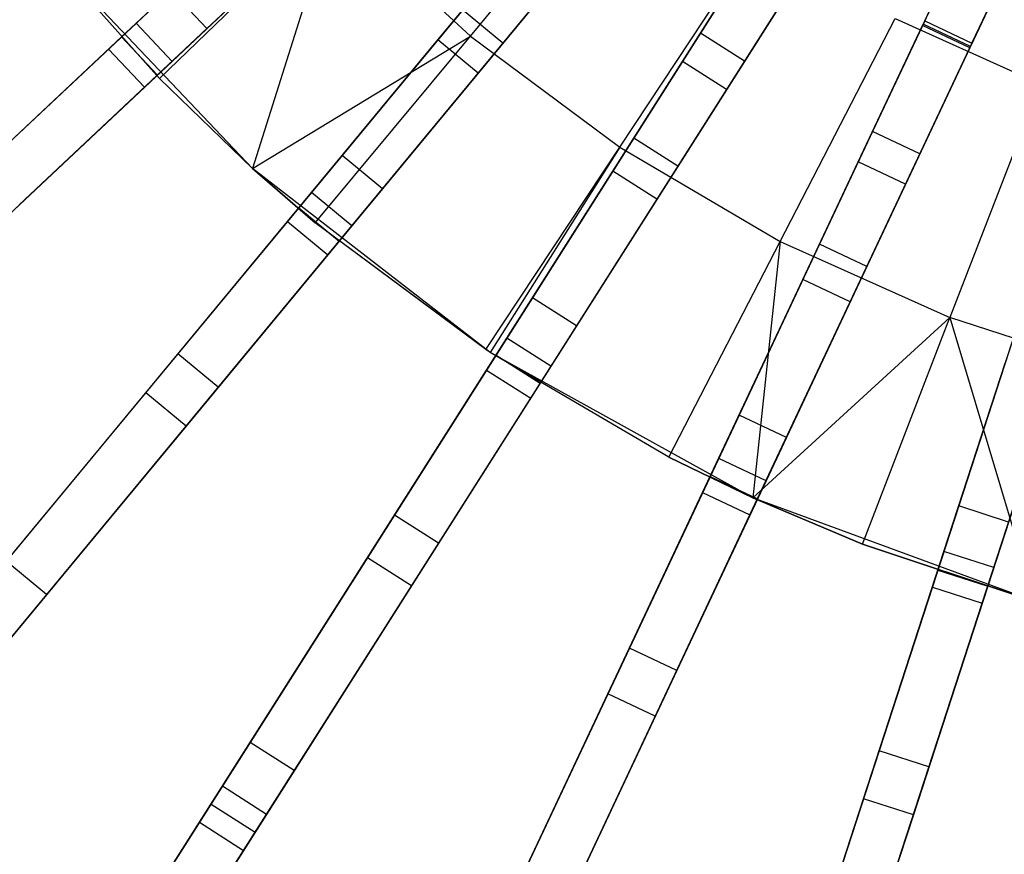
# Model space of a CAD drawing. Extents: x 0 to 27.3, y 0 to 27.3.
# Tile 6 of 117: x 7.7 to 11.5, y 5.4 to 8.6. Entities that reach past the tile are written whole.
import ezdxf

# ---------------------------------------------------------------- set-up
doc = ezdxf.new("R2010")
doc.units = 0
doc.header["$LTSCALE"] = 2.54
doc.layers.get('0').update_dxf_attribs({"color": 13, "linetype": 'CONTINUOUS'})

# ---------------------------------------------------------------- blocks, each defined once
blk = doc.blocks.new('SPUMPKIN_S_PM_STL_1')
at = {"color": 0}
for p, q in [((14.1623, 8.7135, 88.4739), (15.7719, 10.2251, 89.4154)), ((14.1623, 8.7135, 88.4739), (15.7719, 10.2251, 89.4154)), ((14.1126, 8.6669, 88.6634), (15.7315, 10.1872, 89.608)), ((14.1126, 8.6669, 88.6634), (15.7315, 10.1872, 89.608)), ((15.9088, 10.0793, 89.4154), (14.2992, 8.5678, 88.4739)), ((15.9088, 10.0793, 89.4154), (14.2992, 8.5678, 88.4739)), ((14.2495, 8.5211, 88.6634), (15.8684, 10.0414, 89.608)), ((14.2495, 8.5211, 88.6634), (15.8684, 10.0414, 89.608)), ((14.8398, 8.0601, 88.474), (16.2473, 9.7615, 89.4154)), ((14.8398, 8.0601, 88.474), (16.2473, 9.7615, 89.4154)), ((14.7964, 8.0075, 88.6634), (16.212, 9.7188, 89.608)), ((14.7964, 8.0075, 88.6634), (16.212, 9.7188, 89.608)), ((16.4014, 9.634, 89.4154), (14.9939, 7.9326, 88.474)), ((16.4014, 9.634, 89.4154), (14.9939, 7.9326, 88.474)), ((14.9505, 7.8801, 88.6634), (16.3661, 9.5913, 89.608)), ((14.9505, 7.8801, 88.6634), (16.3661, 9.5913, 89.608)), ((15.4955, 8.7163, 224.419), (16.108, 9.4537, 224.0058)), ((15.4955, 8.7163, 224.419), (16.108, 9.4537, 224.0058)), ((15.594, 7.4967, 88.474), (16.7771, 9.3611, 89.4154)), ((15.594, 7.4967, 88.474), (16.7771, 9.3611, 89.4154)), ((15.5574, 7.4392, 88.6635), (16.7474, 9.3143, 89.6081)), ((15.5574, 7.4392, 88.6635), (16.7474, 9.3143, 89.6081)), ((14.218, 8.7659, 27.5487), (14.7696, 9.2839, 26.4838)), ((14.218, 8.7659, 27.5487), (14.7696, 9.2839, 26.4838)), ((15.0154, 9.2403, 26.6186), (14.4882, 8.7453, 27.6315)), ((15.0154, 9.2403, 26.6186), (14.4882, 8.7453, 27.6315)), ((16.946, 9.2539, 89.4154), (15.7628, 7.3896, 88.474)), ((16.946, 9.2539, 89.4154), (15.7628, 7.3896, 88.474)), ((14.3067, 8.554, 224.8963), (14.9736, 9.1999, 224.419)), ((14.3067, 8.554, 224.8963), (14.9736, 9.1999, 224.419)), ((14.9736, 9.1999, 224.419), (14.6628, 8.2098, 224.8963)), ((14.9736, 9.1999, 224.419), (14.6628, 8.2098, 224.8963)), ((14.9736, 9.1999, 224.419), (15.4955, 8.7163, 224.419)), ((14.9736, 9.1999, 224.419), (15.4955, 8.7163, 224.419)), ((15.7263, 7.332, 88.6635), (16.9163, 9.2071, 89.6081)), ((15.7263, 7.332, 88.6635), (16.9163, 9.2071, 89.6081)), ((14.9065, 9.1381, 26.4838), (14.3549, 8.6201, 27.5487)), ((14.9065, 9.1381, 26.4838), (14.3549, 8.6201, 27.5487)), ((16.6258, 9.1227, 26.2975), (16.3755, 8.7282, 26.3915)), ((16.6258, 9.1227, 26.2975), (16.3755, 8.7282, 26.3915)), ((15.3709, 8.702, 26.4838), (15.6879, 9.0852, 26.2212)), ((15.3709, 8.702, 26.4838), (15.6879, 9.0852, 26.2212)), ((16.0667, 8.2919, 224.419), (16.5959, 9.0912, 224.0058)), ((16.0667, 8.2919, 224.419), (16.5959, 9.0912, 224.0058)), ((16.3067, 8.6198, 26.2213), (16.6152, 9.1059, 26.0984)), ((16.3067, 8.6198, 26.2213), (16.6152, 9.1059, 26.0984)), ((14.3067, 8.554, 224.8963), (13.8728, 9.0431, 224.8963)), ((14.6628, 8.2098, 226.0963), (13.8728, 9.0431, 226.0963)), ((13.8728, 9.0431, 226.0963), (14.3067, 8.554, 224.8963)), ((13.8728, 9.0431, 226.0963), (14.3067, 8.554, 224.8963)), ((14.3067, 8.554, 224.8963), (13.8728, 9.0431, 224.8963)), ((14.6628, 8.2098, 226.0963), (13.8728, 9.0431, 226.0963)), ((15.9238, 9.0567, 26.3915), (15.6201, 8.6896, 26.6186)), ((15.9238, 9.0567, 26.3915), (15.6201, 8.6896, 26.6186)), ((16.4128, 7.0324, 88.4741), (17.3529, 9.0303, 89.4154)), ((16.4128, 7.0324, 88.4741), (17.3529, 9.0303, 89.4154)), ((16.7841, 8.9988, 26.0984), (16.4756, 8.5127, 26.2213)), ((16.7841, 8.9988, 26.0984), (16.4756, 8.5127, 26.2213)), ((16.7947, 9.0155, 26.2975), (16.5444, 8.6211, 26.3915)), ((16.7947, 9.0155, 26.2975), (16.5444, 8.6211, 26.3915)), ((16.3838, 6.9707, 88.6636), (17.3293, 8.9801, 89.6081)), ((16.3838, 6.9707, 88.6636), (17.3293, 8.9801, 89.6081)), ((15.842, 8.9577, 26.2212), (15.525, 8.5746, 26.4838)), ((15.842, 8.9577, 26.2212), (15.525, 8.5746, 26.4838)), ((17.5339, 8.9451, 89.4154), (16.5938, 6.9473, 88.4741)), ((17.5339, 8.9451, 89.4154), (16.5938, 6.9473, 88.4741)), ((17.315, 8.9497, 26.0975), (17.227, 8.7627, 26.0975)), ((17.315, 8.9497, 26.0975), (17.227, 8.7627, 26.0975)), ((17.2327, 8.7747, 26.2975), (17.315, 8.9497, 26.2975)), ((17.2327, 8.7747, 26.2975), (17.315, 8.9497, 26.2975)), ((14.3513, 8.8911, 27.6315), (13.6338, 8.2173, 29.786)), ((14.3513, 8.8911, 27.6315), (13.6338, 8.2173, 29.786)), ((14.4882, 8.7453, 27.6315), (14.3513, 8.8911, 27.6315)), ((14.4882, 8.7453, 27.6315), (14.3513, 8.8911, 27.6315)), ((16.5647, 6.8856, 88.6636), (17.5103, 8.895, 89.6081)), ((16.5647, 6.8856, 88.6636), (17.5103, 8.895, 89.6081)), ((17.496, 8.8645, 26.0975), (17.408, 8.6776, 26.0975)), ((17.496, 8.8645, 26.0975), (17.408, 8.6776, 26.0975)), ((17.4136, 8.6896, 26.2975), (17.496, 8.8645, 26.2975)), ((17.4136, 8.6896, 26.2975), (17.496, 8.8645, 26.2975)), ((15.466, 8.817, 26.6186), (15.0051, 8.2599, 27.6316)), ((15.466, 8.817, 26.6186), (15.0051, 8.2599, 27.6316)), ((15.6201, 8.6896, 26.6186), (15.466, 8.817, 26.6186)), ((15.6201, 8.6896, 26.6186), (15.466, 8.817, 26.6186)), ((16.6804, 7.9318, 224.419), (17.1201, 8.7836, 224.0058)), ((16.6804, 7.9318, 224.419), (17.1201, 8.7836, 224.0058)), ((17.2327, 8.7747, 26.2975), (17.0336, 8.3517, 26.3916)), ((17.2327, 8.7747, 26.2975), (17.0336, 8.3517, 26.3916)), ((17.1201, 8.7836, 224.0058), (17.6744, 8.5345, 224.0058)), ((17.1201, 8.7836, 224.0058), (17.6744, 8.5345, 224.0058)), ((17.2327, 8.7747, 26.2975), (17.4136, 8.6896, 26.2975)), ((17.2327, 8.7747, 26.2975), (17.4136, 8.6896, 26.2975)), ((17.2834, 6.6744, 88.4742), (17.9657, 8.7743, 89.4155)), ((17.2834, 6.6744, 88.4742), (17.9657, 8.7743, 89.4155)), ((13.4928, 8.0849, 29.7316), (14.218, 8.7659, 27.5487)), ((13.4928, 8.0849, 29.7316), (14.218, 8.7659, 27.5487)), ((14.4882, 8.7453, 27.6315), (13.7707, 8.0715, 29.786)), ((14.4882, 8.7453, 27.6315), (13.7707, 8.0715, 29.786)), ((14.3549, 8.6201, 27.5487), (14.218, 8.7659, 27.5487)), ((14.3549, 8.6201, 27.5487), (14.218, 8.7659, 27.5487)), ((16.979, 8.2356, 26.2214), (17.2242, 8.7568, 26.0984)), ((16.979, 8.2356, 26.2214), (17.2242, 8.7568, 26.0984)), ((17.2242, 8.7568, 26.0984), (17.227, 8.7627, 26.0975)), ((17.2242, 8.7568, 26.0984), (17.227, 8.7627, 26.0975)), ((17.4052, 8.6716, 26.0984), (17.2242, 8.7568, 26.0984)), ((17.4052, 8.6716, 26.0984), (17.2242, 8.7568, 26.0984)), ((17.408, 8.6776, 26.0975), (17.227, 8.7627, 26.0975)), ((17.408, 8.6776, 26.0975), (17.227, 8.7627, 26.0975)), ((12.6794, 7.3211, 87.3081), (14.1623, 8.7135, 88.4739)), ((12.6794, 7.3211, 87.3081), (14.1623, 8.7135, 88.4739)), ((14.1623, 8.7135, 88.4739), (14.2992, 8.5678, 88.4739)), ((14.1623, 8.7135, 88.4739), (14.2992, 8.5678, 88.4739)), ((14.6628, 8.2098, 224.8963), (15.4955, 8.7163, 224.419)), ((14.6628, 8.2098, 224.8963), (15.4955, 8.7163, 224.419)), ((14.8886, 8.119, 27.5487), (15.3709, 8.702, 26.4838)), ((14.8886, 8.119, 27.5487), (15.3709, 8.702, 26.4838)), ((14.9023, 8.0021, 224.8963), (15.4955, 8.7163, 224.419)), ((14.9023, 8.0021, 224.8963), (15.4955, 8.7163, 224.419)), ((15.525, 8.5746, 26.4838), (15.3709, 8.702, 26.4838)), ((15.525, 8.5746, 26.4838), (15.3709, 8.702, 26.4838)), ((15.4955, 8.7163, 224.419), (16.0667, 8.2919, 224.419)), ((15.4955, 8.7163, 224.419), (16.0667, 8.2919, 224.419)), ((16.3755, 8.7282, 26.3915), (16.1203, 8.3261, 26.6187)), ((16.3755, 8.7282, 26.3915), (16.1203, 8.3261, 26.6187)), ((16.5444, 8.6211, 26.3915), (16.3755, 8.7282, 26.3915)), ((16.5444, 8.6211, 26.3915), (16.3755, 8.7282, 26.3915)), ((17.2623, 6.6096, 88.6637), (17.9485, 8.7216, 89.6081)), ((17.2623, 6.6096, 88.6637), (17.9485, 8.7216, 89.6081)), ((18.1559, 8.7125, 89.4155), (17.4736, 6.6126, 88.4742)), ((18.1559, 8.7125, 89.4155), (17.4736, 6.6126, 88.4742)), ((12.6194, 7.2647, 87.4932), (14.1126, 8.6669, 88.6634)), ((12.6194, 7.2647, 87.4932), (14.1126, 8.6669, 88.6634)), ((14.1126, 8.6669, 88.6634), (14.2495, 8.5211, 88.6634)), ((14.1126, 8.6669, 88.6634), (14.2495, 8.5211, 88.6634)), ((15.6201, 8.6896, 26.6186), (15.1592, 8.1324, 27.6316)), ((15.6201, 8.6896, 26.6186), (15.1592, 8.1324, 27.6316)), ((17.4052, 8.6716, 26.0984), (17.1599, 8.1504, 26.2214)), ((17.4052, 8.6716, 26.0984), (17.1599, 8.1504, 26.2214)), ((17.4136, 8.6896, 26.2975), (17.2146, 8.2665, 26.3916)), ((17.4136, 8.6896, 26.2975), (17.2146, 8.2665, 26.3916)), ((17.408, 8.6776, 26.0975), (17.4052, 8.6716, 26.0984)), ((17.408, 8.6776, 26.0975), (17.4052, 8.6716, 26.0984)), ((17.4525, 6.5478, 88.6637), (18.1387, 8.6598, 89.6081)), ((17.4525, 6.5478, 88.6637), (18.1387, 8.6598, 89.6081)), ((14.3549, 8.6201, 27.5487), (13.6297, 7.9391, 29.7316)), ((14.3549, 8.6201, 27.5487), (13.6297, 7.9391, 29.7316)), ((16.0403, 8.2, 26.484), (16.3067, 8.6198, 26.2213)), ((16.0403, 8.2, 26.484), (16.3067, 8.6198, 26.2213)), ((16.5444, 8.6211, 26.3915), (16.2891, 8.2189, 26.6187)), ((16.5444, 8.6211, 26.3915), (16.2891, 8.2189, 26.6187)), ((16.4756, 8.5127, 26.2213), (16.3067, 8.6198, 26.2213)), ((16.4756, 8.5127, 26.2213), (16.3067, 8.6198, 26.2213)), ((14.2992, 8.5678, 88.4739), (12.8163, 7.1753, 87.3081)), ((14.2992, 8.5678, 88.4739), (12.8163, 7.1753, 87.3081)), ((14.6628, 8.2098, 224.8963), (14.3067, 8.554, 224.8963)), ((14.6628, 8.2098, 226.0963), (14.3067, 8.554, 224.8963)), ((14.6628, 8.2098, 224.8963), (14.3067, 8.554, 224.8963)), ((14.6628, 8.2098, 226.0963), (14.3067, 8.554, 224.8963)), ((15.525, 8.5746, 26.4838), (15.0427, 7.9915, 27.5487)), ((15.525, 8.5746, 26.4838), (15.0427, 7.9915, 27.5487)), ((12.7563, 7.1189, 87.4932), (14.2495, 8.5211, 88.6634)), ((12.7563, 7.1189, 87.4932), (14.2495, 8.5211, 88.6634)), ((16.4756, 8.5127, 26.2213), (16.2092, 8.0929, 26.484)), ((16.4756, 8.5127, 26.2213), (16.2092, 8.0929, 26.484)), ((17.6744, 8.5345, 224.0058), (17.3295, 7.6402, 224.419)), ((17.6744, 8.5345, 224.0058), (17.3295, 7.6402, 224.419)), ((16.1203, 8.3261, 26.6187), (15.7328, 7.7155, 27.6318)), ((16.1203, 8.3261, 26.6187), (15.7328, 7.7155, 27.6318)), ((16.2891, 8.2189, 26.6187), (16.1203, 8.3261, 26.6187)), ((16.2891, 8.2189, 26.6187), (16.1203, 8.3261, 26.6187)), ((17.0336, 8.3517, 26.3916), (16.8309, 7.9209, 26.6188)), ((17.0336, 8.3517, 26.3916), (16.8309, 7.9209, 26.6188)), ((17.2146, 8.2665, 26.3916), (17.0336, 8.3517, 26.3916)), ((17.2146, 8.2665, 26.3916), (17.0336, 8.3517, 26.3916)), ((15.5542, 7.5178, 224.8963), (16.0667, 8.2919, 224.419)), ((15.5542, 7.5178, 224.8963), (16.0667, 8.2919, 224.419)), ((16.0667, 8.2919, 224.419), (15.5707, 7.5069, 224.8963)), ((16.0667, 8.2919, 224.419), (15.5707, 7.5069, 224.8963)), ((16.0667, 8.2919, 224.419), (16.6804, 7.9318, 224.419)), ((16.0667, 8.2919, 224.419), (16.6804, 7.9318, 224.419)), ((15.0051, 8.2599, 27.6316), (14.3777, 7.5014, 29.7861)), ((15.0051, 8.2599, 27.6316), (14.3777, 7.5014, 29.7861)), ((15.1592, 8.1324, 27.6316), (15.0051, 8.2599, 27.6316)), ((15.1592, 8.1324, 27.6316), (15.0051, 8.2599, 27.6316)), ((17.2146, 8.2665, 26.3916), (17.0118, 7.8357, 26.6188)), ((17.2146, 8.2665, 26.3916), (17.0118, 7.8357, 26.6188)), ((14.9023, 8.0021, 224.8963), (14.6628, 8.2098, 224.8963)), ((15.5707, 7.5069, 226.0963), (14.6628, 8.2098, 226.0963)), ((14.6628, 8.2098, 226.0963), (14.9023, 8.0021, 224.8963)), ((14.6628, 8.2098, 226.0963), (14.9023, 8.0021, 224.8963)), ((14.6628, 8.2098, 226.0963), (14.6628, 8.2098, 224.8963)), ((14.9023, 8.0021, 224.8963), (14.6628, 8.2098, 224.8963)), ((14.6628, 8.2098, 226.0963), (14.6628, 8.2098, 224.8963)), ((15.5707, 7.5069, 226.0963), (14.6628, 8.2098, 226.0963)), ((16.2891, 8.2189, 26.6187), (15.9016, 7.6083, 27.6318)), ((16.2891, 8.2189, 26.6187), (15.9016, 7.6083, 27.6318)), ((16.7673, 7.7858, 26.4841), (16.979, 8.2356, 26.2214)), ((16.7673, 7.7858, 26.4841), (16.979, 8.2356, 26.2214)), ((17.1599, 8.1504, 26.2214), (16.979, 8.2356, 26.2214)), ((17.1599, 8.1504, 26.2214), (16.979, 8.2356, 26.2214)), ((15.6348, 7.5611, 27.549), (16.0403, 8.2, 26.484)), ((15.6348, 7.5611, 27.549), (16.0403, 8.2, 26.484)), ((16.2092, 8.0929, 26.484), (16.0403, 8.2, 26.484)), ((16.2092, 8.0929, 26.484), (16.0403, 8.2, 26.484)), ((15.1592, 8.1324, 27.6316), (14.5318, 7.3739, 29.7861)), ((15.1592, 8.1324, 27.6316), (14.5318, 7.3739, 29.7861)), ((17.1599, 8.1504, 26.2214), (16.9483, 7.7006, 26.4841)), ((17.1599, 8.1504, 26.2214), (16.9483, 7.7006, 26.4841)), ((14.2544, 7.3524, 29.7317), (14.8886, 8.119, 27.5487)), ((14.2544, 7.3524, 29.7317), (14.8886, 8.119, 27.5487)), ((15.0427, 7.9915, 27.5487), (14.8886, 8.119, 27.5487)), ((15.0427, 7.9915, 27.5487), (14.8886, 8.119, 27.5487)), ((13.5432, 6.4927, 87.3081), (14.8398, 8.0601, 88.474)), ((13.5432, 6.4927, 87.3081), (14.8398, 8.0601, 88.474)), ((14.8398, 8.0601, 88.474), (14.9939, 7.9326, 88.474)), ((14.8398, 8.0601, 88.474), (14.9939, 7.9326, 88.474)), ((16.2092, 8.0929, 26.484), (15.8037, 7.4539, 27.549)), ((16.2092, 8.0929, 26.484), (15.8037, 7.4539, 27.549)), ((13.4907, 6.4292, 87.4932), (14.7964, 8.0075, 88.6634)), ((13.4907, 6.4292, 87.4932), (14.7964, 8.0075, 88.6634)), ((15.0427, 7.9915, 27.5487), (14.4085, 7.2249, 29.7317)), ((15.0427, 7.9915, 27.5487), (14.4085, 7.2249, 29.7317)), ((14.7964, 8.0075, 88.6634), (14.9505, 7.8801, 88.6634)), ((14.7964, 8.0075, 88.6634), (14.9505, 7.8801, 88.6634)), ((15.5542, 7.5178, 224.8963), (14.9023, 8.0021, 224.8963)), ((15.5707, 7.5069, 226.0963), (14.9023, 8.0021, 224.8963)), ((15.5542, 7.5178, 224.8963), (14.9023, 8.0021, 224.8963)), ((15.5707, 7.5069, 226.0963), (14.9023, 8.0021, 224.8963)), ((14.9939, 7.9326, 88.474), (13.6973, 6.3652, 87.3081)), ((14.9939, 7.9326, 88.474), (13.6973, 6.3652, 87.3081)), ((16.2546, 7.1068, 224.8963), (16.6804, 7.9318, 224.419)), ((16.2546, 7.1068, 224.8963), (16.6804, 7.9318, 224.419)), ((16.8309, 7.9209, 26.6188), (16.5229, 7.2665, 27.6323)), ((16.8309, 7.9209, 26.6188), (16.5229, 7.2665, 27.6323)), ((16.6804, 7.9318, 224.419), (16.5754, 6.9508, 224.8963)), ((16.6804, 7.9318, 224.419), (16.5754, 6.9508, 224.8963)), ((16.6804, 7.9318, 224.419), (17.3295, 7.6402, 224.419)), ((16.6804, 7.9318, 224.419), (17.3295, 7.6402, 224.419)), ((17.0118, 7.8357, 26.6188), (16.8309, 7.9209, 26.6188)), ((17.0118, 7.8357, 26.6188), (16.8309, 7.9209, 26.6188)), ((13.6448, 6.3018, 87.4932), (14.9505, 7.8801, 88.6634)), ((13.6448, 6.3018, 87.4932), (14.9505, 7.8801, 88.6634)), ((17.0118, 7.8357, 26.6188), (16.7039, 7.1813, 27.6323)), ((17.0118, 7.8357, 26.6188), (16.7039, 7.1813, 27.6323)), ((16.4451, 7.101, 27.5495), (16.7673, 7.7858, 26.4841)), ((16.4451, 7.101, 27.5495), (16.7673, 7.7858, 26.4841)), ((16.9483, 7.7006, 26.4841), (16.7673, 7.7858, 26.4841)), ((16.9483, 7.7006, 26.4841), (16.7673, 7.7858, 26.4841)), ((15.7328, 7.7155, 27.6318), (15.2053, 6.8844, 29.7865)), ((15.7328, 7.7155, 27.6318), (15.2053, 6.8844, 29.7865)), ((15.9016, 7.6083, 27.6318), (15.7328, 7.7155, 27.6318)), ((15.9016, 7.6083, 27.6318), (15.7328, 7.7155, 27.6318)), ((16.9483, 7.7006, 26.4841), (16.626, 7.0158, 27.5495)), ((16.9483, 7.7006, 26.4841), (16.626, 7.0158, 27.5495)), ((15.9016, 7.6083, 27.6318), (15.3742, 6.7772, 29.7865)), ((15.9016, 7.6083, 27.6318), (15.3742, 6.7772, 29.7865)), ((16.5754, 6.9508, 224.8963), (17.3295, 7.6402, 224.419)), ((16.5754, 6.9508, 224.8963), (17.3295, 7.6402, 224.419)), ((16.9954, 6.774, 224.8963), (17.3295, 7.6402, 224.419)), ((16.9954, 6.774, 224.8963), (17.3295, 7.6402, 224.419)), ((17.3295, 7.6402, 224.419), (17.6531, 6.5546, 224.8963)), ((18.0062, 7.4204, 224.419), (17.3295, 7.6402, 224.419)), ((18.0062, 7.4204, 224.419), (17.3295, 7.6402, 224.419)), ((17.3295, 7.6402, 224.419), (17.6531, 6.5546, 224.8963)), ((17.5867, 7.6079, 26.619), (17.3631, 6.9199, 27.6329)), ((17.5867, 7.6079, 26.619), (17.3631, 6.9199, 27.6329)), ((15.1017, 6.7211, 29.7321), (15.6348, 7.5611, 27.549)), ((15.1017, 6.7211, 29.7321), (15.6348, 7.5611, 27.549)), ((15.8037, 7.4539, 27.549), (15.6348, 7.5611, 27.549)), ((15.8037, 7.4539, 27.549), (15.6348, 7.5611, 27.549)), ((14.3777, 7.5014, 29.7861), (13.7213, 6.708, 32.9282)), ((14.3777, 7.5014, 29.7861), (13.7213, 6.708, 32.9282)), ((14.5318, 7.3739, 29.7861), (14.3777, 7.5014, 29.7861)), ((14.5318, 7.3739, 29.7861), (14.3777, 7.5014, 29.7861)), ((14.504, 5.7792, 87.3082), (15.594, 7.4967, 88.474)), ((14.504, 5.7792, 87.3082), (15.594, 7.4967, 88.474)), ((15.5707, 7.5069, 224.8963), (15.5542, 7.5178, 224.8963)), ((15.5707, 7.5069, 224.8963), (15.5542, 7.5178, 224.8963)), ((15.5707, 7.5069, 226.0963), (15.5542, 7.5178, 224.8963)), ((15.5707, 7.5069, 226.0963), (15.5542, 7.5178, 224.8963)), ((16.2546, 7.1068, 224.8963), (15.5707, 7.5069, 224.8963)), ((15.5707, 7.5069, 224.8963), (15.5707, 7.5069, 226.0963)), ((15.5707, 7.5069, 224.8963), (15.5707, 7.5069, 226.0963)), ((16.2546, 7.1068, 224.8963), (15.5707, 7.5069, 224.8963)), ((16.2546, 7.1068, 224.8963), (15.5707, 7.5069, 226.0963)), ((16.2546, 7.1068, 224.8963), (15.5707, 7.5069, 226.0963)), ((16.5754, 6.9508, 226.0963), (15.5707, 7.5069, 226.0963)), ((16.5754, 6.9508, 226.0963), (15.5707, 7.5069, 226.0963)), ((15.594, 7.4967, 88.474), (15.7628, 7.3896, 88.474)), ((15.594, 7.4967, 88.474), (15.7628, 7.3896, 88.474)), ((17.3066, 6.746, 27.5501), (17.5405, 7.4659, 26.4844)), ((17.3066, 6.746, 27.5501), (17.5405, 7.4659, 26.4844)), ((14.4599, 5.7097, 87.4933), (15.5574, 7.4392, 88.6635)), ((14.4599, 5.7097, 87.4933), (15.5574, 7.4392, 88.6635)), ((15.8037, 7.4539, 27.549), (15.2706, 6.6139, 29.7321)), ((15.8037, 7.4539, 27.549), (15.2706, 6.6139, 29.7321)), ((15.5574, 7.4392, 88.6635), (15.7263, 7.332, 88.6635)), ((15.5574, 7.4392, 88.6635), (15.7263, 7.332, 88.6635)), ((15.7628, 7.3896, 88.474), (14.6729, 5.6721, 87.3082)), ((15.7628, 7.3896, 88.474), (14.6729, 5.6721, 87.3082)), ((17.7307, 7.404, 26.4844), (17.4968, 6.6842, 27.5501)), ((17.7307, 7.404, 26.4844), (17.4968, 6.6842, 27.5501)), ((13.5948, 6.5551, 32.8956), (14.2544, 7.3524, 29.7317)), ((13.5948, 6.5551, 32.8956), (14.2544, 7.3524, 29.7317)), ((14.5318, 7.3739, 29.7861), (13.8754, 6.5805, 32.9282)), ((14.5318, 7.3739, 29.7861), (13.8754, 6.5805, 32.9282)), ((14.4085, 7.2249, 29.7317), (14.2544, 7.3524, 29.7317)), ((14.4085, 7.2249, 29.7317), (14.2544, 7.3524, 29.7317)), ((14.6287, 5.6025, 87.4933), (15.7263, 7.332, 88.6635)), ((14.6287, 5.6025, 87.4933), (15.7263, 7.332, 88.6635)), ((16.5229, 7.2665, 27.6323), (16.1038, 6.3758, 29.7872)), ((16.5229, 7.2665, 27.6323), (16.1038, 6.3758, 29.7872)), ((16.7039, 7.1813, 27.6323), (16.5229, 7.2665, 27.6323)), ((16.7039, 7.1813, 27.6323), (16.5229, 7.2665, 27.6323)), ((14.4085, 7.2249, 29.7317), (13.7489, 6.4276, 32.8956)), ((14.4085, 7.2249, 29.7317), (13.7489, 6.4276, 32.8956)), ((16.7039, 7.1813, 27.6323), (16.2848, 6.2906, 29.7872)), ((16.7039, 7.1813, 27.6323), (16.2848, 6.2906, 29.7872)), ((16.0215, 6.2008, 29.7328), (16.4451, 7.101, 27.5495)), ((16.0215, 6.2008, 29.7328), (16.4451, 7.101, 27.5495)), ((16.5754, 6.9508, 224.8963), (16.2546, 7.1068, 224.8963)), ((16.2546, 7.1068, 224.8963), (16.5754, 6.9508, 226.0963)), ((16.2546, 7.1068, 224.8963), (16.5754, 6.9508, 226.0963)), ((16.5754, 6.9508, 224.8963), (16.2546, 7.1068, 224.8963)), ((16.626, 7.0158, 27.5495), (16.4451, 7.101, 27.5495)), ((16.626, 7.0158, 27.5495), (16.4451, 7.101, 27.5495)), ((15.5467, 5.1919, 87.3083), (16.4128, 7.0324, 88.4741)), ((15.5467, 5.1919, 87.3083), (16.4128, 7.0324, 88.4741)), ((16.626, 7.0158, 27.5495), (16.2024, 6.1157, 29.7328)), ((16.626, 7.0158, 27.5495), (16.2024, 6.1157, 29.7328)), ((16.4128, 7.0324, 88.4741), (16.5938, 6.9473, 88.4741)), ((16.4128, 7.0324, 88.4741), (16.5938, 6.9473, 88.4741)), ((15.5116, 5.1174, 87.4934), (16.3838, 6.9707, 88.6636)), ((15.5116, 5.1174, 87.4934), (16.3838, 6.9707, 88.6636)), ((16.3838, 6.9707, 88.6636), (16.5647, 6.8856, 88.6636)), ((16.3838, 6.9707, 88.6636), (16.5647, 6.8856, 88.6636)), ((16.5938, 6.9473, 88.4741), (15.7277, 5.1067, 87.3083)), ((16.5938, 6.9473, 88.4741), (15.7277, 5.1067, 87.3083)), ((16.9954, 6.774, 224.8963), (16.5754, 6.9508, 224.8963)), ((16.5754, 6.9508, 226.0963), (16.9954, 6.774, 224.8963)), ((17.6531, 6.5546, 226.0963), (16.5754, 6.9508, 226.0963)), ((16.5754, 6.9508, 224.8963), (16.5754, 6.9508, 226.0963)), ((16.5754, 6.9508, 224.8963), (16.5754, 6.9508, 226.0963)), ((16.9954, 6.774, 224.8963), (16.5754, 6.9508, 224.8963)), ((16.5754, 6.9508, 226.0963), (16.9954, 6.774, 224.8963)), ((17.6531, 6.5546, 226.0963), (16.5754, 6.9508, 226.0963)), ((17.3631, 6.9199, 27.6329), (17.0589, 5.9837, 29.7881)), ((17.3631, 6.9199, 27.6329), (17.0589, 5.9837, 29.7881)), ((17.5533, 6.8581, 27.6329), (17.3631, 6.9199, 27.6329)), ((17.5533, 6.8581, 27.6329), (17.3631, 6.9199, 27.6329)), ((15.2053, 6.8844, 29.7865), (14.6536, 6.015, 32.9287)), ((15.2053, 6.8844, 29.7865), (14.6536, 6.015, 32.9287)), ((15.3742, 6.7772, 29.7865), (15.2053, 6.8844, 29.7865)), ((15.3742, 6.7772, 29.7865), (15.2053, 6.8844, 29.7865)), ((15.6926, 5.0322, 87.4934), (16.5647, 6.8856, 88.6636)), ((15.6926, 5.0322, 87.4934), (16.5647, 6.8856, 88.6636)), ((17.5533, 6.8581, 27.6329), (17.2492, 5.9219, 29.7881)), ((17.5533, 6.8581, 27.6329), (17.2492, 5.9219, 29.7881)), ((15.3742, 6.7772, 29.7865), (14.8225, 5.9078, 32.9287)), ((15.3742, 6.7772, 29.7865), (14.8225, 5.9078, 32.9287)), ((17.6531, 6.5546, 224.8963), (16.9954, 6.774, 224.8963)), ((16.9954, 6.774, 224.8963), (17.6531, 6.5546, 226.0963)), ((16.9954, 6.774, 224.8963), (17.6531, 6.5546, 226.0963)), ((17.6531, 6.5546, 224.8963), (16.9954, 6.774, 224.8963)), ((16.9992, 5.7998, 29.7337), (17.3066, 6.746, 27.5501)), ((16.9992, 5.7998, 29.7337), (17.3066, 6.746, 27.5501)), ((17.4968, 6.6842, 27.5501), (17.3066, 6.746, 27.5501)), ((17.4968, 6.6842, 27.5501), (17.3066, 6.746, 27.5501)), ((13.8754, 6.5805, 32.9282), (13.7213, 6.708, 32.9282)), ((13.8754, 6.5805, 32.9282), (13.7213, 6.708, 32.9282)), ((14.5473, 5.8474, 32.8961), (15.1017, 6.7211, 29.7321)), ((14.5473, 5.8474, 32.8961), (15.1017, 6.7211, 29.7321)), ((15.2706, 6.6139, 29.7321), (15.1017, 6.7211, 29.7321)), ((15.2706, 6.6139, 29.7321), (15.1017, 6.7211, 29.7321)), ((16.6548, 4.7399, 87.3085), (17.2834, 6.6744, 88.4742)), ((16.6548, 4.7399, 87.3085), (17.2834, 6.6744, 88.4742)), ((17.4968, 6.6842, 27.5501), (17.1894, 5.738, 29.7337)), ((17.4968, 6.6842, 27.5501), (17.1894, 5.738, 29.7337)), ((17.2834, 6.6744, 88.4742), (17.4736, 6.6126, 88.4742)), ((17.2834, 6.6744, 88.4742), (17.4736, 6.6126, 88.4742)), ((15.2706, 6.6139, 29.7321), (14.7161, 5.7402, 32.8961)), ((15.2706, 6.6139, 29.7321), (14.7161, 5.7402, 32.8961)), ((16.6294, 4.6616, 87.4936), (17.2623, 6.6096, 88.6637)), ((16.6294, 4.6616, 87.4936), (17.2623, 6.6096, 88.6637)), ((17.4736, 6.6126, 88.4742), (16.845, 4.6781, 87.3085)), ((17.4736, 6.6126, 88.4742), (16.845, 4.6781, 87.3085)), ((17.2623, 6.6096, 88.6637), (17.4525, 6.5478, 88.6637)), ((17.2623, 6.6096, 88.6637), (17.4525, 6.5478, 88.6637)), ((13.8754, 6.5805, 32.9282), (13.2702, 5.8489, 36.9412)), ((13.8754, 6.5805, 32.9282), (13.2702, 5.8489, 36.9412)), ((16.8196, 4.5998, 87.4936), (17.4525, 6.5478, 88.6637)), ((16.8196, 4.5998, 87.4936), (17.4525, 6.5478, 88.6637)), ((16.1038, 6.3758, 29.7872), (15.6654, 5.4441, 32.9295)), ((16.1038, 6.3758, 29.7872), (15.6654, 5.4441, 32.9295)), ((16.2848, 6.2906, 29.7872), (16.1038, 6.3758, 29.7872)), ((16.2848, 6.2906, 29.7872), (16.1038, 6.3758, 29.7872)), ((16.2848, 6.2906, 29.7872), (15.8464, 5.359, 32.9295)), ((16.2848, 6.2906, 29.7872), (15.8464, 5.359, 32.9295)), ((15.5809, 5.2645, 32.8969), (16.0215, 6.2008, 29.7328)), ((15.5809, 5.2645, 32.8969), (16.0215, 6.2008, 29.7328)), ((16.2024, 6.1157, 29.7328), (16.0215, 6.2008, 29.7328)), ((16.2024, 6.1157, 29.7328), (16.0215, 6.2008, 29.7328)), ((16.2024, 6.1157, 29.7328), (15.7619, 5.1794, 32.8969)), ((16.2024, 6.1157, 29.7328), (15.7619, 5.1794, 32.8969)), ((14.6536, 6.015, 32.9287), (14.1449, 5.2133, 36.9417)), ((14.6536, 6.015, 32.9287), (14.1449, 5.2133, 36.9417)), ((14.8225, 5.9078, 32.9287), (14.6536, 6.015, 32.9287)), ((14.8225, 5.9078, 32.9287), (14.6536, 6.015, 32.9287)), ((17.0589, 5.9837, 29.7881), (16.7408, 5.0045, 32.9306)), ((17.0589, 5.9837, 29.7881), (16.7408, 5.0045, 32.9306)), ((17.2492, 5.9219, 29.7881), (17.0589, 5.9837, 29.7881)), ((17.2492, 5.9219, 29.7881), (17.0589, 5.9837, 29.7881)), ((17.2492, 5.9219, 29.7881), (16.931, 4.9427, 32.9306)), ((17.2492, 5.9219, 29.7881), (16.931, 4.9427, 32.9306)), ((14.8225, 5.9078, 32.9287), (14.3137, 5.1062, 36.9417)), ((14.8225, 5.9078, 32.9287), (14.3137, 5.1062, 36.9417)), ((14.0378, 5.0446, 36.9214), (14.5473, 5.8474, 32.8961)), ((14.0378, 5.0446, 36.9214), (14.5473, 5.8474, 32.8961)), ((14.7161, 5.7402, 32.8961), (14.5473, 5.8474, 32.8961)), ((14.7161, 5.7402, 32.8961), (14.5473, 5.8474, 32.8961)), ((16.6794, 4.8158, 32.898), (16.9992, 5.7998, 29.7337)), ((16.6794, 4.8158, 32.898), (16.9992, 5.7998, 29.7337)), ((17.1894, 5.738, 29.7337), (16.9992, 5.7998, 29.7337)), ((17.1894, 5.738, 29.7337), (16.9992, 5.7998, 29.7337)), ((13.5244, 4.2356, 85.9203), (14.504, 5.7792, 87.3082)), ((13.5244, 4.2356, 85.9203), (14.504, 5.7792, 87.3082)), ((14.504, 5.7792, 87.3082), (14.6729, 5.6721, 87.3082)), ((14.504, 5.7792, 87.3082), (14.6729, 5.6721, 87.3082)), ((14.7161, 5.7402, 32.8961), (14.2066, 4.9374, 36.9214)), ((14.7161, 5.7402, 32.8961), (14.2066, 4.9374, 36.9214)), ((17.1894, 5.738, 29.7337), (16.8697, 4.754, 32.898)), ((17.1894, 5.738, 29.7337), (16.8697, 4.754, 32.898)), ((13.5716, 4.31, 86.2628), (14.4599, 5.7097, 87.4933)), ((13.5716, 4.31, 86.2628), (14.4599, 5.7097, 87.4933)), ((14.4599, 5.7097, 87.4933), (14.6287, 5.6025, 87.4933)), ((14.4599, 5.7097, 87.4933), (14.6287, 5.6025, 87.4933)), ((14.6729, 5.6721, 87.3082), (13.6933, 4.1284, 85.9203)), ((14.6729, 5.6721, 87.3082), (13.6933, 4.1284, 85.9203)), ((13.7404, 4.2028, 86.2628), (14.6287, 5.6025, 87.4933)), ((13.7404, 4.2028, 86.2628), (14.6287, 5.6025, 87.4933))]:
    blk.add_line(p, q, dxfattribs=at)

msp = doc.modelspace()

# ---------------------------------------------------------------- block references
at = {"color": 253}
msp.add_blockref('SPUMPKIN_S_PM_STL_1', (-6.0437, -0.1414, -26.0955), dxfattribs=at)

doc.saveas('drawing.dxf')
